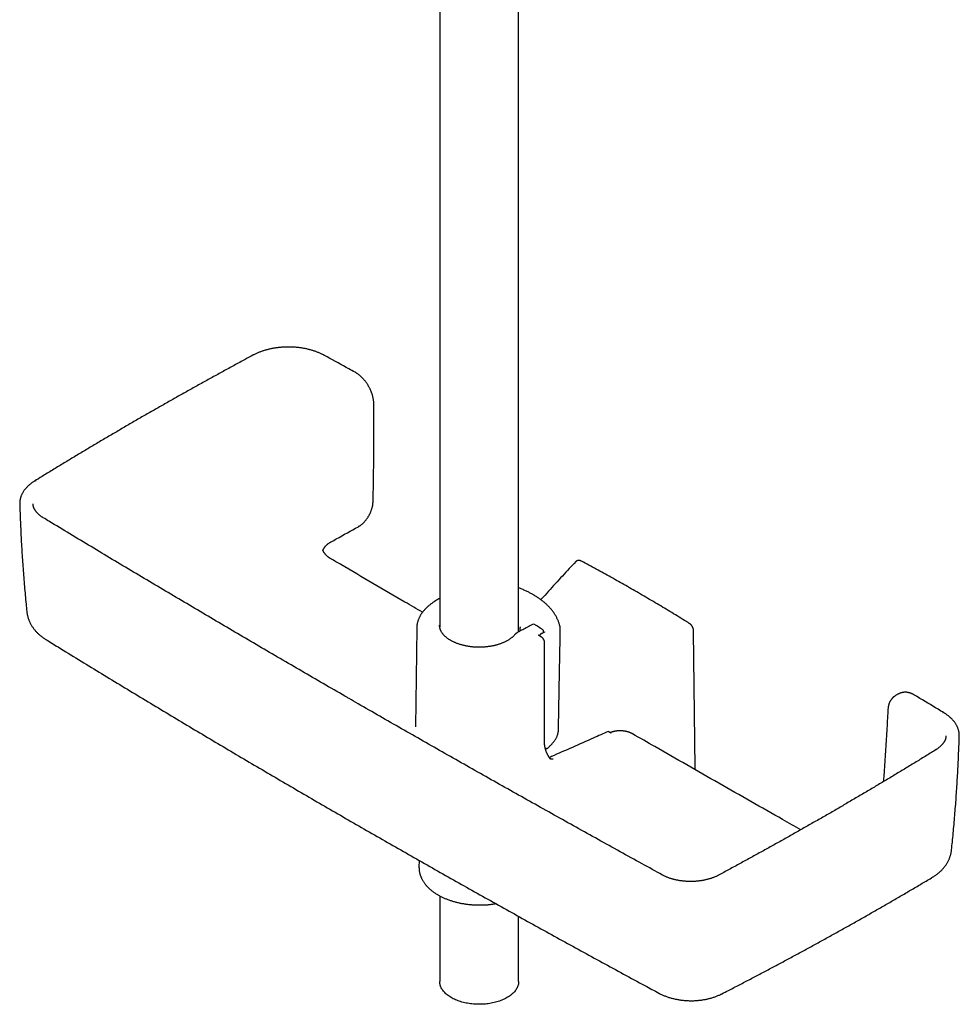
# Model space of a CAD drawing. Header units: millimetres. Extents: x 8 to 789, y 12 to 2370.
# Tile 3 of 85: x 547 to 759, y 299 to 521. Entities that reach past the tile are written whole.
import ezdxf

# ---------------------------------------------------------------- set-up
doc = ezdxf.new("R2010")
doc.units = ezdxf.units.MM

msp = doc.modelspace()

# ---------------------------------------------------------------- linework, layer by layer
at = {"color": 7, "linetype": 'Continuous', "lineweight": 30}
for p, q in [((659.68, 382.74), (659.68, 589.92)), ((641.88, 585.78), (641.88, 383.79)), ((547.07, 411.59), (547.07, 411.58)), ((552.39, 408.5), (552.38, 408.51)), ((615.5, 401.21), (615.5, 401.21)), ((663.02, 391.11), (663.02, 391.11)), ((636.68, 383.55), (636.44, 361.27)), ((641.84, 384.22), (641.84, 384.22)), ((660.04, 383.75), (660.04, 383.71)), ((660.04, 383.71), (660.04, 383.72)), ((665.31, 382.59), (665.32, 382.82)), ((664.86, 381.55), (664.24, 381.96)), ((665.54, 357.59), (665.54, 380.3)), ((746.24, 369.02), (746.23, 369.02)), ((680.27, 360.03), (680.25, 360.04)), ((680.53, 359.85), (680.27, 360.03)), ((685.38, 359.73), (685.39, 359.72)), ((759.14, 359.18), (759.14, 359.17)), ((665.66, 356.56), (665.75, 356.5)), ((753.9, 356.14), (753.89, 356.14)), ((666.86, 353.99), (666.85, 354)), ((666.95, 354.07), (666.94, 354.07)), ((666.96, 354.07), (666.99, 354.07)), ((637.2, 331.14), (637.19, 329.6)), ((692.14, 327.82), (692.14, 327.83)), ((704.81, 327.79), (704.81, 327.79)), ((641.88, 323.12), (641.88, 303.77)), ((659.68, 303.77), (659.68, 318.49))]:
    msp.add_line(p, q, dxfattribs=at)
at = {"color": 7, "linetype": 'Continuous', "lineweight": 30, "flags": 128}
for points in [[(660.03, 382.93), (660.04, 383.67), (660.04, 383.72)], [(669.07, 382.62), (669.07, 383.03), (669.08, 383.4)], [(699.52, 351.62), (699.52, 351.94), (699.17, 382.93)], [(659.68, 303.77), (659.68, 303.74), (659.67, 303.55), (659.65, 303.35), (659.62, 303.16), (659.57, 302.96), (659.51, 302.77), (659.44, 302.58), (659.35, 302.39), (659.26, 302.2), (659.15, 302.02), (659.03, 301.84), (658.89, 301.66), (658.75, 301.48), (658.59, 301.31), (658.42, 301.14), (658.24, 300.97), (658.05, 300.81), (657.85, 300.65), (657.64, 300.5), (657.42, 300.35), (657.19, 300.21), (656.95, 300.07), (656.7, 299.93), (656.45, 299.81), (656.18, 299.69), (655.91, 299.57), (655.63, 299.46), (655.34, 299.36), (655.04, 299.26), (654.74, 299.17), (654.44, 299.08), (654.13, 299.01), (653.81, 298.94), (653.49, 298.87), (653.16, 298.82), (652.84, 298.77), (652.5, 298.73), (652.17, 298.69), (651.84, 298.67), (651.5, 298.65), (651.16, 298.64), (650.82, 298.63), (650.48, 298.63), (650.14, 298.64), (649.81, 298.66), (649.47, 298.69), (649.14, 298.72), (648.8, 298.76), (648.48, 298.81), (648.15, 298.86), (647.83, 298.92), (647.51, 298.99), (647.2, 299.07), (646.89, 299.15), (646.59, 299.24), (646.29, 299.33), (646, 299.43), (645.72, 299.54), (645.44, 299.66), (645.18, 299.78), (644.92, 299.9), (644.67, 300.03), (644.43, 300.17), (644.19, 300.31), (643.97, 300.46), (643.76, 300.61), (643.55, 300.77), (643.36, 300.93), (643.18, 301.09), (643.01, 301.26), (642.85, 301.44), (642.7, 301.61), (642.56, 301.79), (642.44, 301.97), (642.33, 302.16), (642.23, 302.34), (642.14, 302.53), (642.06, 302.72), (642, 302.92), (641.95, 303.11), (641.91, 303.3), (641.89, 303.5), (641.88, 303.7), (641.88, 303.77)]]:
    msp.add_lwpolyline(points, dxfattribs=at)
at = {"color": 7, "linetype": 'Continuous', "lineweight": 30}
for centre, radius, start, end in [((615.7, 444.9), 0.317, 63.1875, 112.9711), ((550.63, 416.51), 0.353, 70.1668, 119.8661), ((623.32, 406.8), 0.357, 301.9521, 353.2585), ((663.02, 383.97), 0.5, 57.8383, 117.8138), ((664.82, 382.83), 0.5, 0, 57.2288), ((664.82, 382.83), 0.5, 359.1341, 0), ((755.5, 364.16), 0.347, 60.6145, 110.3624)]:
    msp.add_arc(centre, radius, start, end, dxfattribs=at)
for points, knots in [([(615.83, 445.19), (615.82, 445.19), (615.72, 445.25), (615.53, 445.35), (615.26, 445.48), (614.98, 445.62), (614.68, 445.75), (614.37, 445.87), (614.05, 445.99), (613.73, 446.11), (613.4, 446.22), (613.07, 446.32), (612.73, 446.42), (612.39, 446.51), (612.05, 446.59), (611.7, 446.67), (611.35, 446.74), (610.99, 446.8), (610.62, 446.86), (610.26, 446.91), (609.89, 446.95), (609.52, 446.99), (609.15, 447.02), (608.77, 447.04), (608.4, 447.06), (608.02, 447.07), (607.65, 447.07), (607.28, 447.06), (606.91, 447.05), (606.54, 447.03), (606.17, 447.01), (605.8, 446.98), (605.44, 446.94), (605.07, 446.89), (604.71, 446.84), (604.35, 446.78), (603.99, 446.71), (603.64, 446.64), (603.29, 446.56), (602.95, 446.48), (602.6, 446.38), (602.27, 446.29), (601.93, 446.18), (601.61, 446.07), (601.29, 445.95), (600.97, 445.83), (600.66, 445.7), (600.37, 445.56), (600.08, 445.42), (599.86, 445.31), (599.75, 445.25), (599.72, 445.24)], [0, 0, 0, 0, 0.002176, 0.023507, 0.042505, 0.062357, 0.083632, 0.104964, 0.126322, 0.147669, 0.168964, 0.190177, 0.211275, 0.232244, 0.253256, 0.274346, 0.295505, 0.316722, 0.337983, 0.359278, 0.380592, 0.401914, 0.423225, 0.444514, 0.465768, 0.486976, 0.508127, 0.529213, 0.550223, 0.571132, 0.592075, 0.613167, 0.634313, 0.655495, 0.676693, 0.697883, 0.719043, 0.740173, 0.761226, 0.782336, 0.803565, 0.824876, 0.84623, 0.867583, 0.888886, 0.910121, 0.931493, 0.952538, 0.973579, 0.994611, 1, 1, 1, 1]), ([(599.72, 445.23), (599.13, 444.92), (597.71, 444.15), (595.48, 442.94), (593, 441.58), (590.53, 440.22), (588.06, 438.86), (585.61, 437.49), (583.16, 436.12), (580.72, 434.74), (578.29, 433.36), (575.87, 431.97), (573.45, 430.58), (571.05, 429.18), (568.66, 427.78), (566.27, 426.38), (563.89, 424.97), (561.52, 423.55), (559.15, 422.13), (556.8, 420.71), (554.45, 419.28), (552.34, 417.98), (551.01, 417.16), (550.46, 416.82)], [0, 0, 0, 0, 0.0344537, 0.0834031, 0.132375, 0.181365, 0.2303689, 0.2793822, 0.3284005, 0.3774187, 0.4264315, 0.4754346, 0.5244237, 0.573393, 0.6222485, 0.6712342, 0.7202192, 0.769204, 0.818189, 0.8671745, 0.916161, 0.9651461, 1, 1, 1, 1]), ([(622.76, 441.37), (622.3, 441.62), (620.21, 442.78), (617.9, 444.05), (616.05, 445.07), (615.84, 445.18)], [0, 0, 0, 0, 0.200607, 0.908427, 1, 1, 1, 1]), ([(626.99, 434.22), (626.99, 434.26), (626.99, 434.36), (626.98, 434.55), (626.96, 434.77), (626.94, 435.01), (626.9, 435.25), (626.85, 435.5), (626.8, 435.75), (626.74, 436), (626.67, 436.25), (626.59, 436.5), (626.5, 436.75), (626.41, 437), (626.3, 437.25), (626.19, 437.49), (626.08, 437.73), (625.95, 437.97), (625.82, 438.2), (625.69, 438.43), (625.55, 438.66), (625.4, 438.88), (625.25, 439.09), (625.09, 439.3), (624.93, 439.51), (624.76, 439.71), (624.58, 439.91), (624.4, 440.09), (624.22, 440.28), (624.03, 440.45), (623.83, 440.62), (623.64, 440.78), (623.44, 440.93), (623.25, 441.06), (623.07, 441.18), (622.91, 441.28), (622.81, 441.34), (622.76, 441.36)], [0, 0, 0, 0, 0.014656, 0.040585, 0.068042, 0.097684, 0.127389, 0.157149, 0.18695, 0.216778, 0.246616, 0.276449, 0.306263, 0.336048, 0.365791, 0.395482, 0.425114, 0.454682, 0.484181, 0.513575, 0.54265, 0.571802, 0.601069, 0.630454, 0.659958, 0.689579, 0.719311, 0.74915, 0.779087, 0.809112, 0.839214, 0.869382, 0.899601, 0.929859, 0.954153, 0.979292, 1, 1, 1, 1]), ([(626.83, 412.19), (626.84, 412.52), (626.86, 413.66), (626.9, 415.61), (626.94, 418.04), (626.97, 420.47), (626.99, 422.89), (627.01, 425.31), (627.01, 427.72), (627.01, 430.13), (627, 432.29), (626.99, 433.65), (626.99, 434.22)], [0, 0, 0, 0, 0.043946, 0.153749, 0.263731, 0.373804, 0.483858, 0.593793, 0.703353, 0.812977, 0.922641, 1, 1, 1, 1]), ([(550.45, 416.81), (550.44, 416.81), (550.34, 416.75), (550.16, 416.63), (549.91, 416.46), (549.68, 416.29), (549.45, 416.11), (549.23, 415.92), (549.01, 415.73), (548.81, 415.54), (548.62, 415.34), (548.43, 415.13), (548.26, 414.93), (548.1, 414.72), (547.95, 414.5), (547.82, 414.29), (547.69, 414.07), (547.58, 413.85), (547.47, 413.63), (547.38, 413.4), (547.3, 413.17), (547.23, 412.94), (547.18, 412.71), (547.13, 412.48), (547.1, 412.25), (547.08, 412.02), (547.07, 411.8), (547.07, 411.65), (547.07, 411.58)], [0, 0, 0, 0, 0.005103, 0.046047, 0.08727, 0.125786, 0.166503, 0.207407, 0.248433, 0.289508, 0.330526, 0.3714, 0.412045, 0.452543, 0.49236, 0.532221, 0.572091, 0.611928, 0.651701, 0.691379, 0.730939, 0.770358, 0.809622, 0.84872, 0.887645, 0.926399, 0.964986, 1, 1, 1, 1]), ([(547.07, 411.59), (547.07, 411.41), (547.1, 410.57), (547.15, 409.06), (547.24, 407.05), (547.33, 405.05), (547.43, 403.04), (547.55, 401.04), (547.68, 399.03), (547.82, 397.03), (547.97, 395.03), (548.13, 393.02), (548.31, 391.02), (548.49, 389.13), (548.61, 387.91), (548.66, 387.35)], [0, 0, 0, 0, 0.021517, 0.104171, 0.186867, 0.26959, 0.352326, 0.435059, 0.51777, 0.600447, 0.683055, 0.765685, 0.848521, 0.931334, 1, 1, 1, 1]), ([(552.38, 408.51), (552.36, 408.52), (552.26, 408.58), (552.11, 408.68), (551.92, 408.81), (551.73, 408.94), (551.56, 409.08), (551.39, 409.23), (551.23, 409.38), (551.08, 409.52), (550.94, 409.67), (550.81, 409.82), (550.69, 409.98), (550.59, 410.13), (550.49, 410.29), (550.4, 410.45), (550.32, 410.61), (550.25, 410.77), (550.19, 410.93), (550.15, 411.09), (550.11, 411.25), (550.08, 411.42), (550.07, 411.55), (550.07, 411.62), (550.07, 411.64)], [0, 0, 0, 0, 0.01593, 0.061213, 0.106841, 0.152972, 0.199542, 0.247008, 0.294574, 0.342093, 0.389413, 0.436418, 0.483152, 0.53127, 0.579787, 0.628652, 0.677785, 0.727113, 0.776574, 0.826216, 0.877798, 0.9293, 0.981441, 1, 1, 1, 1]), ([(623.52, 406.51), (623.55, 406.53), (623.65, 406.58), (623.8, 406.68), (623.98, 406.8), (624.16, 406.93), (624.33, 407.07), (624.5, 407.22), (624.66, 407.37), (624.82, 407.54), (624.98, 407.71), (625.13, 407.89), (625.28, 408.07), (625.42, 408.27), (625.56, 408.46), (625.69, 408.66), (625.82, 408.87), (625.94, 409.08), (626.05, 409.29), (626.16, 409.51), (626.26, 409.72), (626.35, 409.94), (626.43, 410.17), (626.51, 410.39), (626.58, 410.62), (626.64, 410.85), (626.7, 411.07), (626.74, 411.3), (626.78, 411.52), (626.8, 411.74), (626.82, 411.96), (626.83, 412.1), (626.83, 412.17)], [0, 0, 0, 0, 0.0198278, 0.053848, 0.0878139, 0.1217071, 0.1555117, 0.1891711, 0.2228945, 0.2568911, 0.2909174, 0.3249444, 0.358951, 0.3929187, 0.4268326, 0.4606813, 0.4944573, 0.5281393, 0.5616128, 0.5951933, 0.6288526, 0.6625877, 0.6963931, 0.7302611, 0.7641827, 0.7981478, 0.8321464, 0.8662737, 0.8999171, 0.9335594, 0.9673162, 1, 1, 1, 1]), ([(621.42, 367.68), (621.29, 367.75), (619.55, 368.76), (616.19, 370.71), (611.34, 373.52), (606.49, 376.34), (601.65, 379.17), (596.82, 382), (591.99, 384.84), (587.17, 387.69), (582.35, 390.54), (577.55, 393.39), (572.75, 396.25), (567.96, 399.12), (563.18, 401.99), (558.41, 404.87), (554.81, 407.04), (552.81, 408.25), (552.39, 408.51)], [0, 0, 0, 0, 0.005371, 0.074878, 0.144457, 0.214098, 0.28379, 0.353522, 0.423282, 0.493059, 0.562841, 0.632613, 0.702325, 0.77217, 0.842024, 0.911825, 0.981521, 1, 1, 1, 1]), ([(617.34, 403.08), (617.74, 403.3), (619.79, 404.44), (621.85, 405.58), (623.51, 406.5)], [0, 0, 0, 0, 0.192926, 1, 1, 1, 1]), ([(615.53, 401.13), (615.53, 401.15), (615.55, 401.22), (615.59, 401.33), (615.65, 401.47), (615.73, 401.61), (615.81, 401.74), (615.9, 401.88), (616.01, 402.01), (616.12, 402.14), (616.24, 402.27), (616.37, 402.39), (616.51, 402.51), (616.65, 402.62), (616.79, 402.73), (616.96, 402.84), (617.12, 402.95), (617.25, 403.03), (617.32, 403.07), (617.35, 403.08)], [0, 0, 0, 0, 0.03093, 0.100934, 0.169895, 0.237879, 0.30497, 0.371242, 0.436754, 0.501548, 0.565646, 0.629064, 0.691804, 0.74687, 0.804405, 0.867394, 0.930042, 0.97822, 1, 1, 1, 1]), ([(617.34, 399.24), (617.33, 399.24), (617.28, 399.27), (617.17, 399.34), (617.02, 399.43), (616.87, 399.54), (616.71, 399.65), (616.56, 399.78), (616.41, 399.9), (616.27, 400.03), (616.15, 400.16), (616.03, 400.29), (615.92, 400.42), (615.83, 400.56), (615.74, 400.69), (615.66, 400.82), (615.6, 400.96), (615.54, 401.09), (615.51, 401.17), (615.5, 401.21)], [0, 0, 0, 0, 0.004444, 0.054149, 0.106838, 0.161349, 0.225112, 0.288862, 0.352773, 0.417065, 0.481932, 0.544648, 0.609776, 0.675192, 0.740748, 0.806305, 0.871858, 0.939448, 1, 1, 1, 1]), ([(637.98, 387.17), (636.66, 387.94), (632.92, 390.11), (626.79, 393.7), (621.23, 396.95), (618.08, 398.8), (617.33, 399.24)], [0, 0, 0, 0, 0.192123, 0.542384, 0.892098, 1, 1, 1, 1]), ([(672.56, 398.6), (672.08, 398.08), (671.07, 397.01), (669.55, 395.35), (667.98, 393.64), (666.41, 391.91), (665.32, 390.7), (664.76, 390.07), (664.71, 390.01)], [0, 0, 0, 0, 0.180671, 0.380225, 0.579974, 0.779924, 0.980081, 1, 1, 1, 1]), ([(673.81, 398.74), (673.81, 398.74), (673.77, 398.77), (673.69, 398.8), (673.58, 398.84), (673.47, 398.87), (673.36, 398.89), (673.26, 398.89), (673.15, 398.89), (673.05, 398.87), (672.94, 398.84), (672.85, 398.8), (672.75, 398.75), (672.67, 398.69), (672.6, 398.64), (672.57, 398.6), (672.56, 398.59)], [0, 0, 0, 0, 0.010061, 0.102796, 0.184713, 0.273369, 0.351908, 0.428138, 0.502371, 0.58232, 0.660613, 0.73831, 0.815472, 0.892167, 0.967841, 1, 1, 1, 1]), ([(698.21, 384.66), (697.86, 384.88), (696.95, 385.44), (695.48, 386.34), (693.82, 387.34), (692.16, 388.34), (690.5, 389.33), (688.84, 390.31), (687.17, 391.28), (685.51, 392.25), (683.85, 393.2), (682.19, 394.14), (680.53, 395.07), (678.86, 396), (677.2, 396.91), (675.54, 397.81), (674.41, 398.42), (673.84, 398.73), (673.81, 398.74)], [0, 0, 0, 0, 0.04387, 0.11196, 0.180055, 0.248154, 0.316256, 0.384362, 0.45247, 0.520579, 0.588689, 0.656798, 0.724908, 0.793015, 0.861121, 0.929223, 0.997322, 1, 1, 1, 1]), ([(663.02, 391.11), (662.95, 391.15), (662.77, 391.26), (662.48, 391.41), (662.14, 391.59), (661.8, 391.76), (661.44, 391.93), (661.07, 392.1), (660.67, 392.28), (660.27, 392.44), (659.94, 392.57), (659.74, 392.64), (659.68, 392.67)], [0, 0, 0, 0, 0.069127, 0.178647, 0.278121, 0.384495, 0.489518, 0.604404, 0.719282, 0.834165, 0.949064, 1, 1, 1, 1]), ([(640.64, 389.55), (640.59, 389.51), (640.45, 389.42), (640.21, 389.27), (639.94, 389.07), (639.68, 388.88), (639.43, 388.68), (639.19, 388.47), (638.96, 388.26), (638.74, 388.04), (638.52, 387.83), (638.32, 387.6), (638.13, 387.37), (637.96, 387.14), (637.79, 386.91), (637.63, 386.67), (637.49, 386.43), (637.36, 386.19), (637.23, 385.94), (637.12, 385.7), (637.03, 385.45), (636.94, 385.2), (636.87, 384.95), (636.81, 384.7), (636.76, 384.44), (636.72, 384.19), (636.69, 383.94), (636.68, 383.72), (636.68, 383.59), (636.68, 383.55)], [0, 0, 0, 0, 0.021079, 0.06068, 0.100285, 0.139872, 0.179431, 0.218948, 0.258409, 0.297798, 0.337098, 0.376292, 0.415362, 0.454289, 0.493058, 0.531652, 0.57006, 0.60827, 0.646278, 0.684079, 0.721676, 0.759076, 0.796288, 0.833328, 0.870213, 0.906965, 0.943609, 0.980171, 1, 1, 1, 1]), ([(641.88, 390.32), (641.82, 390.28), (641.41, 390.03), (641, 389.77), (640.64, 389.55)], [0, 0, 0, 0, 0.140567, 1, 1, 1, 1]), ([(669.03, 383.92), (669.01, 384), (668.97, 384.17), (668.9, 384.43), (668.81, 384.71), (668.71, 385), (668.6, 385.29), (668.48, 385.57), (668.34, 385.86), (668.2, 386.14), (668.04, 386.42), (667.87, 386.69), (667.69, 386.97), (667.5, 387.24), (667.3, 387.51), (667.09, 387.78), (666.86, 388.04), (666.63, 388.3), (666.38, 388.56), (666.13, 388.81), (665.86, 389.06), (665.59, 389.3), (665.3, 389.54), (665.01, 389.78), (664.71, 390.01), (664.4, 390.24), (664.1, 390.44), (663.8, 390.63), (663.5, 390.82), (663.24, 390.98), (663.07, 391.08), (663.02, 391.11)], [0, 0, 0, 0, 0.026912, 0.061099, 0.09475, 0.130191, 0.165588, 0.200978, 0.236388, 0.271847, 0.307388, 0.34304, 0.378834, 0.414796, 0.450955, 0.487327, 0.523522, 0.559749, 0.596001, 0.63228, 0.668584, 0.704912, 0.741262, 0.777636, 0.814031, 0.850449, 0.88689, 0.916451, 0.946472, 0.985093, 1, 1, 1, 1]), ([(548.66, 387.36), (548.67, 387.3), (548.68, 387.15), (548.72, 386.9), (548.77, 386.62), (548.84, 386.34), (548.91, 386.06), (549, 385.78), (549.1, 385.5), (549.2, 385.23), (549.32, 384.96), (549.45, 384.69), (549.59, 384.43), (549.75, 384.17), (549.91, 383.91), (550.08, 383.66), (550.27, 383.41), (550.46, 383.17), (550.66, 382.93), (550.88, 382.69), (551.11, 382.46), (551.34, 382.24), (551.59, 382.02), (551.84, 381.81), (552.11, 381.61), (552.39, 381.41), (552.66, 381.22), (552.85, 381.1), (552.93, 381.05)], [0, 0, 0, 0, 0.021205, 0.057672, 0.094223, 0.13088, 0.167666, 0.204604, 0.241716, 0.279027, 0.316561, 0.354339, 0.392386, 0.430723, 0.469371, 0.508349, 0.547674, 0.587359, 0.627413, 0.667843, 0.708646, 0.749851, 0.791131, 0.83312, 0.875728, 0.918825, 0.962262, 1, 1, 1, 1]), ([(658.91, 382.2), (658.89, 382.17), (658.82, 382.09), (658.71, 381.96), (658.55, 381.81), (658.39, 381.65), (658.22, 381.51), (658.04, 381.36), (657.85, 381.22), (657.65, 381.08), (657.44, 380.95), (657.23, 380.81), (657, 380.69), (656.77, 380.57), (656.53, 380.45), (656.28, 380.34), (656.02, 380.23), (655.76, 380.12), (655.49, 380.03), (655.21, 379.93), (654.93, 379.85), (654.64, 379.77), (654.35, 379.69), (654.05, 379.62), (653.75, 379.56), (653.44, 379.5), (653.13, 379.45), (652.82, 379.4), (652.51, 379.37), (652.19, 379.33), (651.87, 379.31), (651.55, 379.29), (651.22, 379.28), (650.9, 379.27), (650.58, 379.27), (650.26, 379.28), (649.93, 379.29), (649.61, 379.31), (649.29, 379.34), (648.98, 379.37), (648.66, 379.41), (648.35, 379.46), (648.04, 379.51), (647.74, 379.57), (647.44, 379.64), (647.14, 379.71), (646.85, 379.78), (646.56, 379.87), (646.28, 379.96), (646.01, 380.05), (645.74, 380.15), (645.48, 380.25), (645.22, 380.36), (644.97, 380.48), (644.73, 380.59), (644.5, 380.72), (644.28, 380.84), (644.06, 380.98), (643.86, 381.11), (643.66, 381.25), (643.47, 381.39), (643.3, 381.54), (643.13, 381.69), (642.97, 381.84), (642.82, 381.99), (642.68, 382.15), (642.55, 382.31), (642.44, 382.47), (642.33, 382.63), (642.23, 382.79), (642.14, 382.96), (642.07, 383.13), (642, 383.3), (641.95, 383.47), (641.91, 383.64), (641.87, 383.81), (641.85, 383.98), (641.84, 384.12), (641.84, 384.2), (641.84, 384.22)], [0, 0, 0, 0, 0.0068042, 0.0199784, 0.033128, 0.0462514, 0.0593556, 0.0724461, 0.0855277, 0.0986044, 0.1116792, 0.1247541, 0.1378309, 0.1509115, 0.1639968, 0.1770878, 0.1901852, 0.2032891, 0.2163998, 0.2295173, 0.2426414, 0.255772, 0.2689087, 0.2820513, 0.2951992, 0.3083521, 0.3215096, 0.3346711, 0.3478361, 0.3610042, 0.3741749, 0.3873476, 0.4005218, 0.413697, 0.4268727, 0.4400483, 0.4532231, 0.4663967, 0.4795685, 0.492738, 0.5059047, 0.519068, 0.5322274, 0.5453824, 0.5585326, 0.5716774, 0.5848164, 0.5979491, 0.6110752, 0.6241943, 0.6373061, 0.6504104, 0.6635071, 0.6765962, 0.689678, 0.7027528, 0.7158213, 0.7288845, 0.7419435, 0.7550003, 0.7680567, 0.7811149, 0.7941783, 0.8072511, 0.8203382, 0.8334457, 0.8465807, 0.8597511, 0.8729663, 0.8862361, 0.8995711, 0.912982, 0.9264783, 0.9400677, 0.9537543, 0.9675369, 0.9814074, 0.9953496, 1, 1, 1, 1]), ([(659.35, 382.55), (659.33, 382.54), (659.27, 382.51), (659.18, 382.45), (659.07, 382.36), (658.99, 382.28), (658.94, 382.22), (658.92, 382.2)], [0, 0, 0, 0, 0.114344, 0.351802, 0.588973, 0.82416, 1, 1, 1, 1]), ([(662.78, 384.41), (662.6, 384.31), (662.05, 384.02), (661.14, 383.54), (660.18, 383.01), (659.59, 382.68), (659.35, 382.55)], [0, 0, 0, 0, 0.1654436, 0.4797001, 0.7939565, 1, 1, 1, 1]), ([(660.04, 383.9), (660.04, 383.86), (660.04, 383.81), (660.04, 383.76), (660.04, 383.75)], [0, 0, 0, 0, 0.81749, 1, 1, 1, 1]), ([(665.09, 383.25), (664.9, 383.37), (664.37, 383.71), (663.77, 384.09), (663.36, 384.35), (663.28, 384.39)], [0, 0, 0, 0, 0.314461, 0.880375, 1, 1, 1, 1]), ([(665.52, 382.7), (665.33, 382.6), (665.08, 382.47), (664.83, 382.34), (664.76, 382.3)], [0, 0, 0, 0, 0.7472965, 1, 1, 1, 1]), ([(665.55, 382.72), (665.55, 382.72), (665.55, 382.72), (665.54, 382.72), (665.52, 382.71), (665.52, 382.7)], [0, 0, 0, 0, 0.3191997, 0.7058881, 1, 1, 1, 1]), ([(668.68, 360.65), (668.68, 360.76), (668.75, 364.66), (668.88, 371.99), (669.01, 379.19), (669.07, 382.62)], [0, 0, 0, 0, 0.01599, 0.531604, 1, 1, 1, 1]), ([(669.08, 383.41), (669.08, 383.42), (669.08, 383.49), (669.07, 383.61), (669.06, 383.77), (669.04, 383.87), (669.03, 383.92)], [0, 0, 0, 0, 0.092252, 0.399764, 0.706293, 1, 1, 1, 1]), ([(699.17, 382.93), (699.17, 382.96), (699.17, 383.03), (699.16, 383.14), (699.14, 383.27), (699.11, 383.41), (699.07, 383.54), (699.02, 383.67), (698.96, 383.79), (698.9, 383.91), (698.83, 384.03), (698.75, 384.15), (698.67, 384.25), (698.58, 384.36), (698.48, 384.45), (698.38, 384.54), (698.29, 384.61), (698.24, 384.64), (698.21, 384.66)], [0, 0, 0, 0, 0.0412, 0.108228, 0.17551, 0.241829, 0.308807, 0.37496, 0.439871, 0.505115, 0.570251, 0.634887, 0.699037, 0.764122, 0.829916, 0.894616, 0.960525, 1, 1, 1, 1]), ([(552.93, 381.05), (553.86, 380.48), (556.33, 378.96), (560.35, 376.49), (564.98, 373.66), (569.63, 370.83), (574.28, 368.01), (578.94, 365.2), (583.61, 362.4), (588.29, 359.61), (592.97, 356.82), (597.66, 354.04), (602.36, 351.28), (607.07, 348.52), (611.78, 345.76), (616.5, 343.02), (621.22, 340.29), (625.96, 337.56), (630.7, 334.84), (635.45, 332.13), (640.2, 329.43), (644.97, 326.73), (649.74, 324.05), (654.52, 321.37), (659.31, 318.7), (664.11, 316.03), (668.91, 313.38), (673.72, 310.73), (678.54, 308.1), (683.37, 305.47), (687.63, 303.15), (690.28, 301.72), (691.32, 301.16)], [0, 0, 0, 0, 0.020607, 0.054802, 0.088999, 0.123196, 0.157395, 0.191594, 0.225792, 0.259988, 0.294184, 0.328377, 0.362567, 0.396754, 0.430937, 0.465116, 0.499289, 0.533459, 0.567633, 0.601811, 0.635994, 0.670181, 0.704371, 0.738564, 0.772758, 0.806955, 0.841153, 0.875351, 0.909549, 0.943747, 0.977943, 1, 1, 1, 1]), ([(664.24, 381.96), (664.23, 381.96), (664.21, 381.98), (664.19, 381.99), (664.17, 382.01), (664.17, 382.02), (664.17, 382.02), (664.17, 382.02)], [0, 0, 0, 0, 0.141599, 0.368962, 0.574718, 0.796041, 1, 1, 1, 1]), ([(664.76, 382.3), (664.76, 382.3), (664.73, 382.29), (664.68, 382.25), (664.61, 382.2), (664.55, 382.14), (664.49, 382.07), (664.45, 382), (664.42, 381.93), (664.4, 381.88), (664.39, 381.86)], [0, 0, 0, 0, 0.006016, 0.161422, 0.311321, 0.457166, 0.600243, 0.73974, 0.878714, 1, 1, 1, 1]), ([(665.54, 380.3), (665.54, 380.31), (665.55, 380.36), (665.54, 380.44), (665.52, 380.55), (665.49, 380.66), (665.46, 380.77), (665.41, 380.88), (665.36, 380.99), (665.3, 381.09), (665.24, 381.19), (665.16, 381.29), (665.08, 381.37), (665, 381.45), (664.92, 381.51), (664.87, 381.54), (664.86, 381.55)], [0, 0, 0, 0, 0.0211867, 0.0980085, 0.1756508, 0.2535991, 0.3324034, 0.4096939, 0.4878657, 0.5662852, 0.6439509, 0.7222305, 0.8021411, 0.8816157, 0.9622203, 1, 1, 1, 1]), ([(692.14, 327.83), (690.6, 328.68), (687.41, 330.43), (682.58, 333.1), (677.62, 335.85), (672.67, 338.61), (667.72, 341.37), (662.77, 344.14), (657.83, 346.92), (652.9, 349.7), (647.97, 352.49), (643.05, 355.28), (638.14, 358.08), (633.24, 360.88), (628.35, 363.69), (624.41, 365.95), (622.1, 367.29), (621.42, 367.68)], [0, 0, 0, 0, 0.064343, 0.133701, 0.203232, 0.272888, 0.342619, 0.41237, 0.482078, 0.551908, 0.621737, 0.691568, 0.761388, 0.831183, 0.900944, 0.970659, 1, 1, 1, 1]), ([(744.03, 367.76), (744.01, 367.75), (743.95, 367.69), (743.86, 367.57), (743.75, 367.43), (743.64, 367.28), (743.54, 367.12), (743.46, 366.95), (743.37, 366.77), (743.3, 366.58), (743.24, 366.39), (743.18, 366.19), (743.13, 365.98), (743.1, 365.76), (743.07, 365.55), (743.05, 365.36), (743.04, 365.26), (743.04, 365.22)], [0, 0, 0, 0, 0.03039, 0.098648, 0.167524, 0.237103, 0.307433, 0.378527, 0.45037, 0.522914, 0.596087, 0.669798, 0.743947, 0.818432, 0.893157, 0.968041, 1, 1, 1, 1]), ([(746.23, 369.02), (746.19, 369.01), (746.1, 368.99), (746, 368.95), (745.92, 368.93), (745.85, 368.91), (745.73, 368.86), (745.58, 368.81), (745.39, 368.72), (745.23, 368.64), (745.05, 368.55), (744.86, 368.43), (744.67, 368.3), (744.53, 368.2), (744.45, 368.14), (744.4, 368.1), (744.35, 368.06), (744.31, 368.02), (744.26, 367.98), (744.2, 367.93), (744.12, 367.85), (744.06, 367.8), (744.03, 367.77)], [0, 0, 0, 0, 0.055961, 0.101281, 0.130026, 0.15527, 0.180959, 0.282401, 0.344517, 0.416313, 0.491731, 0.587172, 0.678107, 0.759454, 0.782832, 0.806241, 0.829563, 0.852546, 0.875185, 0.905058, 0.948888, 1, 1, 1, 1]), ([(749.05, 368.46), (749, 368.49), (748.89, 368.55), (748.72, 368.65), (748.55, 368.73), (748.37, 368.81), (748.19, 368.88), (747.98, 368.95), (747.78, 369), (747.58, 369.05), (747.38, 369.08), (747.18, 369.1), (746.99, 369.11), (746.8, 369.11), (746.61, 369.09), (746.43, 369.07), (746.31, 369.04), (746.25, 369.02), (746.24, 369.02)], [0, 0, 0, 0, 0.0544725, 0.1224388, 0.1813439, 0.2368108, 0.3080318, 0.3791507, 0.4500314, 0.5205441, 0.590557, 0.6599458, 0.7286043, 0.7964539, 0.8634497, 0.9295846, 0.9948878, 1, 1, 1, 1]), ([(755.67, 364.46), (755.23, 364.73), (753.24, 365.93), (751.04, 367.27), (749.26, 368.33), (749.05, 368.46)], [0, 0, 0, 0, 0.197571, 0.904986, 1, 1, 1, 1]), ([(743.04, 365.22), (743.03, 364.94), (742.97, 363.9), (742.87, 362.07), (742.73, 359.76), (742.59, 357.43), (742.44, 355.1), (742.28, 352.76), (742.13, 350.7), (742.03, 349.41), (741.99, 348.9)], [0, 0, 0, 0, 0.051734, 0.193679, 0.336075, 0.478779, 0.62164, 0.764475, 0.90669, 1, 1, 1, 1]), ([(759.14, 359.17), (759.14, 359.21), (759.14, 359.32), (759.14, 359.51), (759.12, 359.73), (759.1, 359.96), (759.06, 360.19), (759.01, 360.42), (758.95, 360.65), (758.87, 360.87), (758.79, 361.1), (758.69, 361.32), (758.58, 361.54), (758.46, 361.76), (758.33, 361.97), (758.19, 362.19), (758.04, 362.4), (757.88, 362.6), (757.71, 362.8), (757.52, 363), (757.33, 363.2), (757.12, 363.39), (756.9, 363.58), (756.68, 363.77), (756.44, 363.95), (756.2, 364.12), (755.94, 364.29), (755.77, 364.4), (755.68, 364.46), (755.68, 364.46)], [0, 0, 0, 0, 0.017388, 0.055003, 0.092752, 0.130648, 0.168702, 0.206921, 0.245308, 0.28386, 0.322569, 0.361425, 0.400411, 0.439504, 0.478679, 0.517908, 0.557159, 0.596391, 0.635598, 0.675619, 0.715799, 0.756168, 0.796641, 0.837128, 0.877529, 0.917771, 0.957579, 0.99968, 1, 1, 1, 1]), ([(679.92, 360.28), (678.79, 359.77), (676.1, 358.56), (671.82, 356.66), (668.5, 355.2), (666.76, 354.44), (666.6, 354.37)], [0, 0, 0, 0, 0.255263, 0.609749, 0.964232, 1, 1, 1, 1]), ([(667.2, 357.43), (667.22, 357.45), (667.3, 357.53), (667.42, 357.67), (667.58, 357.86), (667.73, 358.05), (667.87, 358.25), (668, 358.45), (668.12, 358.65), (668.22, 358.86), (668.32, 359.07), (668.41, 359.28), (668.48, 359.49), (668.54, 359.71), (668.59, 359.92), (668.63, 360.13), (668.66, 360.34), (668.67, 360.5), (668.67, 360.58), (668.67, 360.6)], [0, 0, 0, 0, 0.020656, 0.085943, 0.151313, 0.216723, 0.282116, 0.347442, 0.412648, 0.477681, 0.54249, 0.607026, 0.671219, 0.734795, 0.798044, 0.86093, 0.923392, 0.985377, 1, 1, 1, 1]), ([(679.92, 360.28), (679.98, 360.23), (680.09, 360.16), (680.2, 360.08), (680.25, 360.04)], [0, 0, 0, 0, 0.558964, 1, 1, 1, 1]), ([(685.39, 359.73), (685.36, 359.74), (685.29, 359.78), (685.18, 359.84), (685.04, 359.9), (684.88, 359.97), (684.71, 360.04), (684.51, 360.11), (684.31, 360.17), (684.11, 360.22), (683.9, 360.27), (683.69, 360.31), (683.47, 360.34), (683.26, 360.37), (683.04, 360.39), (682.82, 360.4), (682.61, 360.4), (682.39, 360.4), (682.18, 360.39), (681.96, 360.37), (681.75, 360.35), (681.53, 360.31), (681.32, 360.28), (681.11, 360.23), (680.91, 360.18), (680.72, 360.12), (680.55, 360.06), (680.43, 360.01), (680.36, 359.99), (680.34, 359.98)], [0, 0, 0, 0, 0.020402, 0.050025, 0.081464, 0.112348, 0.153212, 0.1941, 0.234986, 0.275824, 0.316572, 0.357193, 0.397656, 0.437935, 0.47801, 0.517953, 0.557277, 0.596884, 0.636804, 0.677004, 0.717441, 0.758066, 0.798824, 0.839664, 0.88052, 0.921435, 0.955143, 0.989544, 1, 1, 1, 1]), ([(680.44, 359.92), (680.43, 359.93), (680.41, 359.93), (680.4, 359.94), (680.4, 359.94)], [0, 0, 0, 0, 0.750819, 1, 1, 1, 1]), ([(680.56, 359.86), (680.53, 359.88), (680.49, 359.9), (680.45, 359.92), (680.44, 359.92)], [0, 0, 0, 0, 0.677629, 1, 1, 1, 1]), ([(723.35, 338.04), (721.99, 338.81), (718.24, 340.94), (712.09, 344.44), (704.88, 348.56), (697.65, 352.69), (691.16, 356.41), (687.07, 358.76), (685.39, 359.72)], [0, 0, 0, 0, 0.1073014, 0.2964184, 0.4864213, 0.6769627, 0.8673872, 1, 1, 1, 1]), ([(756.14, 359.24), (756.14, 359.23), (756.14, 359.17), (756.13, 359.05), (756.11, 358.89), (756.07, 358.72), (756.03, 358.55), (755.97, 358.38), (755.9, 358.22), (755.82, 358.06), (755.73, 357.9), (755.63, 357.74), (755.52, 357.58), (755.4, 357.42), (755.27, 357.27), (755.13, 357.12), (754.98, 356.97), (754.82, 356.82), (754.65, 356.68), (754.47, 356.54), (754.29, 356.4), (754.09, 356.27), (753.96, 356.18), (753.9, 356.14)], [0, 0, 0, 0, 0.005207, 0.058771, 0.112221, 0.165354, 0.218024, 0.27093, 0.321742, 0.37231, 0.422584, 0.472499, 0.52198, 0.571007, 0.619377, 0.667321, 0.715521, 0.763867, 0.812239, 0.860471, 0.908464, 0.955459, 1, 1, 1, 1]), ([(757.4, 333.55), (757.46, 334.13), (757.59, 335.37), (757.78, 337.29), (757.96, 339.29), (758.13, 341.3), (758.29, 343.31), (758.44, 345.32), (758.58, 347.32), (758.7, 349.33), (758.81, 351.33), (758.91, 353.34), (759, 355.34), (759.08, 357.29), (759.12, 358.57), (759.14, 359.18)], [0, 0, 0, 0, 0.067652, 0.146054, 0.224474, 0.302917, 0.381386, 0.459716, 0.537811, 0.615945, 0.694105, 0.772277, 0.850444, 0.928591, 1, 1, 1, 1]), ([(666.86, 353.99), (666.84, 354.03), (666.77, 354.11), (666.66, 354.27), (666.55, 354.44), (666.44, 354.63), (666.33, 354.81), (666.23, 355), (666.14, 355.19), (666.05, 355.39), (665.96, 355.59), (665.89, 355.79), (665.82, 355.99), (665.76, 356.18), (665.7, 356.38), (665.66, 356.57), (665.62, 356.76), (665.59, 356.94), (665.56, 357.12), (665.55, 357.3), (665.54, 357.46), (665.54, 357.55), (665.54, 357.59)], [0, 0, 0, 0, 0.029881, 0.082245, 0.134187, 0.185723, 0.237252, 0.289269, 0.341714, 0.394468, 0.447401, 0.500373, 0.553201, 0.605748, 0.657888, 0.709507, 0.760551, 0.811641, 0.863285, 0.914972, 0.966666, 1, 1, 1, 1]), ([(665.75, 356.5), (665.77, 356.49), (665.81, 356.47), (665.87, 356.45), (665.94, 356.43), (666.02, 356.43), (666.09, 356.43), (666.17, 356.45), (666.23, 356.48), (666.29, 356.51), (666.34, 356.55), (666.37, 356.57), (666.38, 356.58)], [0, 0, 0, 0, 0.0959189, 0.2001726, 0.3057068, 0.4115377, 0.5261359, 0.6358663, 0.7411167, 0.8424119, 0.9400693, 1, 1, 1, 1]), ([(666.38, 356.58), (666.48, 356.69), (666.76, 356.98), (667.03, 357.26), (667.2, 357.43)], [0, 0, 0, 0, 0.390644, 1, 1, 1, 1]), ([(753.89, 356.14), (753.55, 355.93), (752.45, 355.24), (750.56, 354.08), (748.22, 352.65), (745.87, 351.23), (743.52, 349.81), (741.16, 348.4), (738.78, 346.98), (736.41, 345.58), (734.02, 344.18), (731.62, 342.78), (729.22, 341.39), (726.8, 340), (724.38, 338.62), (721.95, 337.25), (719.52, 335.87), (717.07, 334.51), (714.62, 333.14), (712.16, 331.79), (709.69, 330.43), (707.24, 329.1), (705.61, 328.22), (704.82, 327.79)], [0, 0, 0, 0, 0.021298, 0.070218, 0.119296, 0.168324, 0.217351, 0.266379, 0.315406, 0.364433, 0.413461, 0.462489, 0.511519, 0.560548, 0.609575, 0.658603, 0.707631, 0.756659, 0.805687, 0.854715, 0.903743, 0.952771, 1, 1, 1, 1]), ([(666.94, 354.07), (666.94, 354.07), (666.91, 354.08), (666.86, 354.09), (666.81, 354.1), (666.77, 354.12), (666.76, 354.13), (666.76, 354.13)], [0, 0, 0, 0, 0.115881, 0.418613, 0.762015, 0.970238, 1, 1, 1, 1]), ([(666.99, 354.07), (667.06, 354.07), (667.18, 354.06), (667.32, 354.04), (667.39, 354.04), (667.41, 354.03), (667.42, 354.03)], [0, 0, 0, 0, 0.496377, 0.854741, 0.985397, 1, 1, 1, 1]), ([(753.13, 327.35), (753.17, 327.37), (753.31, 327.46), (753.55, 327.61), (753.84, 327.81), (754.12, 328.01), (754.39, 328.23), (754.66, 328.45), (754.91, 328.68), (755.14, 328.91), (755.37, 329.15), (755.58, 329.39), (755.79, 329.64), (755.98, 329.89), (756.16, 330.15), (756.33, 330.41), (756.48, 330.68), (756.63, 330.95), (756.76, 331.22), (756.88, 331.5), (756.99, 331.78), (757.09, 332.06), (757.18, 332.35), (757.25, 332.63), (757.31, 332.92), (757.36, 333.21), (757.39, 333.42), (757.4, 333.53), (757.4, 333.55)], [0, 0, 0, 0, 0.017609, 0.062106, 0.106787, 0.151432, 0.195857, 0.239882, 0.283309, 0.325627, 0.367626, 0.409248, 0.450485, 0.491337, 0.531807, 0.571905, 0.611644, 0.651039, 0.690108, 0.728871, 0.767348, 0.80556, 0.843529, 0.881276, 0.918822, 0.956188, 0.993395, 1, 1, 1, 1]), ([(637.19, 329.6), (637.19, 329.59), (637.19, 329.49), (637.2, 329.3), (637.21, 329.05), (637.24, 328.79), (637.29, 328.54), (637.34, 328.29), (637.4, 328.04), (637.48, 327.79), (637.57, 327.55), (637.67, 327.3), (637.78, 327.06), (637.9, 326.82), (638.03, 326.58), (638.18, 326.34), (638.34, 326.11), (638.5, 325.88), (638.68, 325.65), (638.87, 325.42), (639.07, 325.2), (639.29, 324.99), (639.51, 324.77), (639.74, 324.57), (639.98, 324.36), (640.23, 324.16), (640.5, 323.97), (640.77, 323.78), (641.05, 323.6), (641.33, 323.42), (641.63, 323.25), (641.93, 323.09), (642.24, 322.93), (642.56, 322.77), (642.88, 322.63), (643.22, 322.48), (643.55, 322.35), (643.9, 322.22), (644.25, 322.1), (644.6, 321.98), (644.96, 321.88), (645.32, 321.77), (645.69, 321.68), (646.06, 321.59), (646.44, 321.51), (646.82, 321.43), (647.2, 321.36), (647.59, 321.3), (647.97, 321.25), (648.36, 321.2), (648.76, 321.16), (649.15, 321.12), (649.54, 321.1), (649.94, 321.08), (650.34, 321.06), (650.73, 321.06), (651.13, 321.06), (651.53, 321.07), (651.92, 321.08), (652.32, 321.1), (652.71, 321.13), (653.11, 321.17), (653.5, 321.21), (653.88, 321.26), (654.23, 321.31), (654.45, 321.35), (654.54, 321.36)], [0, 0, 0, 0, 0.002927, 0.017617, 0.032307, 0.047008, 0.061735, 0.076502, 0.091321, 0.106204, 0.121162, 0.136205, 0.151341, 0.166575, 0.181912, 0.197355, 0.212903, 0.228554, 0.244306, 0.260152, 0.276086, 0.2921, 0.308184, 0.324329, 0.340527, 0.356767, 0.373041, 0.389341, 0.405658, 0.421988, 0.438324, 0.454659, 0.470991, 0.487316, 0.503631, 0.519935, 0.536227, 0.552505, 0.56877, 0.58502, 0.601257, 0.61748, 0.633689, 0.649886, 0.666072, 0.682246, 0.698409, 0.714564, 0.73071, 0.746848, 0.76298, 0.779107, 0.79523, 0.811349, 0.827466, 0.843582, 0.859698, 0.875815, 0.891933, 0.908054, 0.92418, 0.94031, 0.956446, 0.97259, 0.988741, 1, 1, 1, 1]), ([(704.81, 327.79), (704.76, 327.76), (704.64, 327.7), (704.42, 327.59), (704.17, 327.47), (703.92, 327.36), (703.65, 327.26), (703.38, 327.16), (703.11, 327.06), (702.84, 326.98), (702.55, 326.9), (702.26, 326.82), (701.96, 326.75), (701.66, 326.68), (701.36, 326.62), (701.05, 326.57), (700.74, 326.52), (700.42, 326.48), (700.11, 326.44), (699.79, 326.41), (699.46, 326.39), (699.14, 326.38), (698.82, 326.37), (698.49, 326.36), (698.17, 326.37), (697.85, 326.38), (697.53, 326.39), (697.21, 326.42), (696.88, 326.45), (696.57, 326.48), (696.25, 326.52), (695.94, 326.57), (695.63, 326.63), (695.32, 326.69), (695.02, 326.75), (694.73, 326.83), (694.44, 326.9), (694.16, 326.99), (693.88, 327.08), (693.61, 327.17), (693.34, 327.27), (693.08, 327.37), (692.83, 327.48), (692.58, 327.6), (692.35, 327.71), (692.21, 327.79), (692.14, 327.82)], [0, 0, 0, 0, 0.0143081, 0.0374464, 0.060727, 0.0840586, 0.10732, 0.130527, 0.1528836, 0.1756142, 0.1985243, 0.2215428, 0.2445958, 0.2675892, 0.2904371, 0.31332, 0.3363777, 0.3594046, 0.3824269, 0.4054675, 0.4285477, 0.4516946, 0.4747893, 0.4978386, 0.5208095, 0.5437491, 0.5667042, 0.5897062, 0.6128019, 0.636007, 0.6589227, 0.681985, 0.7051096, 0.728228, 0.7512604, 0.7741431, 0.79685, 0.8194952, 0.8425054, 0.8655783, 0.8886341, 0.9115853, 0.9343616, 0.9569119, 0.9796578, 1, 1, 1, 1]), ([(705.57, 301.01), (706.06, 301.26), (707.38, 301.93), (709.52, 303.04), (711.99, 304.34), (714.46, 305.63), (716.92, 306.94), (719.38, 308.25), (721.82, 309.56), (724.26, 310.88), (726.68, 312.21), (729.1, 313.54), (731.51, 314.88), (733.91, 316.22), (736.3, 317.57), (738.69, 318.92), (741.07, 320.28), (743.44, 321.65), (745.8, 323.02), (748.15, 324.4), (750.5, 325.78), (752.16, 326.76), (753.03, 327.29), (753.13, 327.35)], [0, 0, 0, 0, 0.029654, 0.080422, 0.131193, 0.181963, 0.232728, 0.283485, 0.334232, 0.384965, 0.435681, 0.486377, 0.537053, 0.587709, 0.638379, 0.689071, 0.739782, 0.79051, 0.84125, 0.892001, 0.942759, 0.993521, 1, 1, 1, 1]), ([(691.32, 301.16), (691.35, 301.14), (691.49, 301.07), (691.74, 300.95), (692.06, 300.79), (692.39, 300.64), (692.73, 300.51), (693.07, 300.38), (693.41, 300.26), (693.76, 300.15), (694.11, 300.05), (694.47, 299.95), (694.83, 299.86), (695.19, 299.79), (695.55, 299.72), (695.92, 299.65), (696.29, 299.6), (696.66, 299.55), (697.03, 299.51), (697.4, 299.48), (697.78, 299.46), (698.15, 299.45), (698.52, 299.44), (698.89, 299.44), (699.26, 299.45), (699.63, 299.47), (700, 299.5), (700.37, 299.53), (700.74, 299.57), (701.11, 299.62), (701.48, 299.68), (701.85, 299.75), (702.21, 299.82), (702.58, 299.91), (702.94, 300), (703.3, 300.1), (703.66, 300.21), (704, 300.33), (704.34, 300.46), (704.67, 300.59), (705, 300.73), (705.31, 300.87), (705.49, 300.97), (705.57, 301.01)], [0, 0, 0, 0, 0.007469, 0.03286, 0.058298, 0.083668, 0.108895, 0.133924, 0.158645, 0.183611, 0.208698, 0.233745, 0.258743, 0.283687, 0.308574, 0.333403, 0.358175, 0.382894, 0.407562, 0.432187, 0.456772, 0.481325, 0.50588, 0.530357, 0.554638, 0.579017, 0.603498, 0.628085, 0.652785, 0.677599, 0.70253, 0.72758, 0.75275, 0.778036, 0.803435, 0.82894, 0.854537, 0.879996, 0.904295, 0.929637, 0.955183, 0.980898, 1, 1, 1, 1])]:
    msp.add_open_spline(points, degree=3, knots=knots, dxfattribs=at)

doc.saveas('drawing.dxf')
